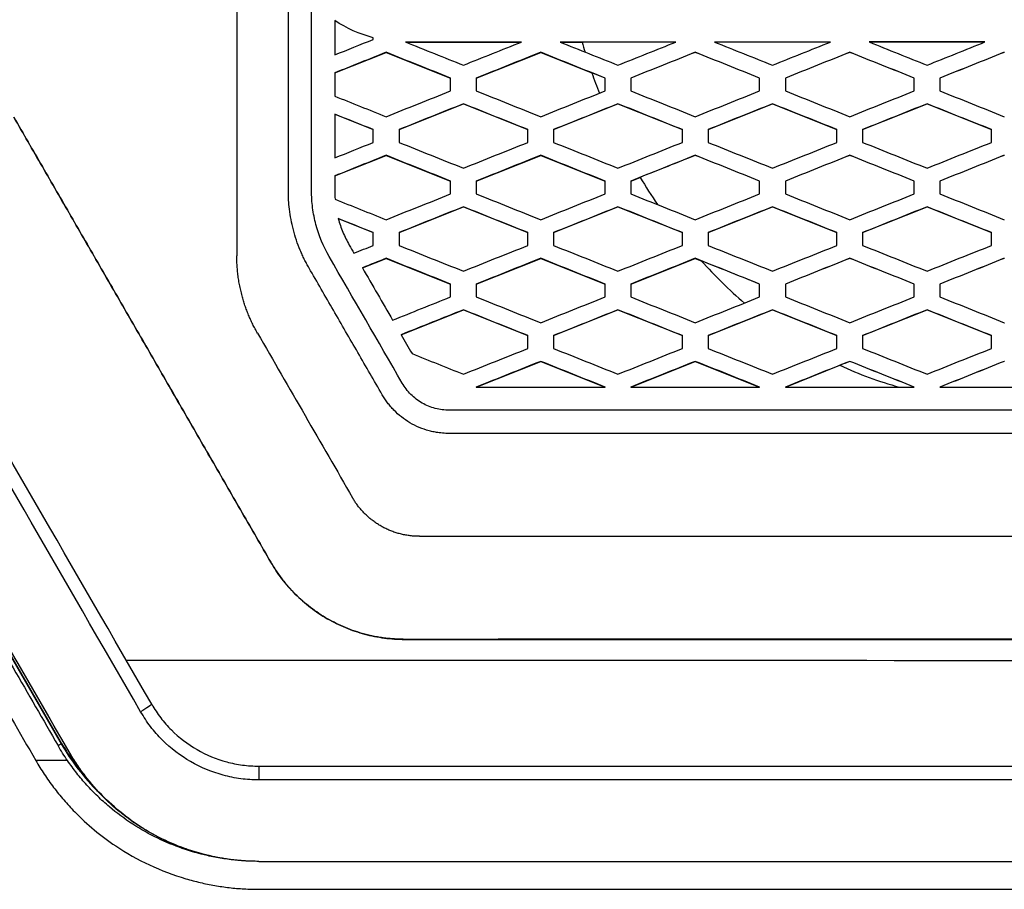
# Model space of a CAD drawing. Header units: millimetres. Extents: x -1111 to 1147, y -743 to 1146.
# Tile 127 of 203: x 217 to 255, y 126 to 159. Entities that reach past the tile are written whole.
import ezdxf

# ---------------------------------------------------------------- set-up
doc = ezdxf.new("R2010")
doc.units = ezdxf.units.MM

msp = doc.modelspace()

# ---------------------------------------------------------------- linework, layer by layer
at = {"color": 7, "linetype": 'Continuous', "lineweight": 25}
for p, q in [((230.271, 158.612), (230.271, 158.68)), ((231.553, 158.511), (231.553, 158.512)), ((231.553, 158.511), (236.02, 158.511)), ((237.521, 158.511), (238.375, 158.511)), ((228.773, 157.312), (230.771, 158.111)), ((230.771, 158.111), (230.771, 158.112)), ((230.771, 158.111), (233.271, 157.111)), ((234.271, 157.111), (236.771, 158.111)), ((236.771, 158.111), (236.771, 158.112)), ((236.771, 158.111), (238.755, 157.317)), ((242.771, 158.111), (242.771, 158.112)), ((248.771, 158.111), (248.771, 158.113)), ((231.271, 155.111), (233.771, 156.111)), ((233.771, 156.111), (233.771, 156.112)), ((233.771, 156.111), (236.271, 155.111)), ((237.271, 155.111), (239.771, 156.111)), ((239.771, 156.111), (239.771, 156.112)), ((239.771, 156.111), (242.271, 155.111)), ((243.271, 155.111), (245.771, 156.111)), ((245.771, 156.111), (245.771, 156.112)), ((245.771, 156.111), (248.271, 155.111)), ((249.271, 155.111), (251.771, 156.111)), ((251.771, 156.111), (251.771, 156.113)), ((251.771, 156.111), (254.271, 155.111)), ((228.773, 155.71), (230.271, 155.111)), ((228.773, 153.312), (230.771, 154.111)), ((230.771, 154.111), (230.771, 154.112)), ((230.771, 154.111), (233.271, 153.111)), ((234.271, 153.111), (236.771, 154.111)), ((236.771, 154.111), (236.771, 154.112)), ((236.771, 154.111), (239.271, 153.111)), ((242.771, 154.111), (242.771, 154.112)), ((248.771, 154.111), (248.771, 154.112)), ((240.271, 153.111), (240.635, 153.257)), ((231.271, 151.111), (233.771, 152.111)), ((233.771, 152.111), (233.771, 152.112)), ((233.771, 152.111), (236.271, 151.111)), ((237.271, 151.111), (239.771, 152.111)), ((239.771, 152.111), (239.771, 152.112)), ((239.771, 152.111), (242.271, 151.111)), ((243.271, 151.111), (245.771, 152.111)), ((245.771, 152.111), (245.771, 152.112)), ((245.771, 152.111), (248.271, 151.111)), ((249.271, 151.111), (251.771, 152.111)), ((251.771, 152.111), (251.771, 152.112)), ((251.771, 152.111), (254.271, 151.111)), ((228.914, 151.654), (230.271, 151.111)), ((229.85, 149.743), (230.771, 150.111)), ((230.771, 150.111), (230.771, 150.112)), ((230.771, 150.111), (233.271, 149.111)), ((234.271, 149.111), (236.771, 150.111)), ((236.771, 150.111), (236.771, 150.112)), ((236.771, 150.111), (239.271, 149.111)), ((240.271, 149.111), (242.771, 150.111)), ((242.771, 150.111), (242.771, 150.112)), ((242.771, 150.111), (243.007, 150.017)), ((248.771, 150.111), (248.771, 150.112)), ((231.351, 147.143), (233.771, 148.111)), ((233.771, 148.111), (233.771, 148.112)), ((233.771, 148.111), (236.271, 147.111)), ((237.271, 147.111), (239.771, 148.111)), ((239.771, 148.111), (239.771, 148.112)), ((239.771, 148.111), (242.271, 147.111)), ((243.271, 147.111), (245.771, 148.111)), ((245.771, 148.111), (245.771, 148.112)), ((245.771, 148.111), (248.271, 147.111)), ((249.271, 147.111), (251.771, 148.111)), ((251.771, 148.111), (251.771, 148.112)), ((251.771, 148.111), (254.271, 147.111)), ((254.771, 147.612), (254.772, 147.613)), ((209.102, 146.942), (218.154, 131.263)), ((209.119, 146.954), (218.172, 131.275)), ((218.464, 130.93), (209.412, 146.61)), ((234.271, 145.111), (236.771, 146.111)), ((236.771, 146.111), (236.771, 146.112)), ((236.771, 146.111), (239.271, 145.111)), ((240.271, 145.111), (242.771, 146.111)), ((242.771, 146.111), (242.771, 146.112)), ((242.771, 146.111), (245.271, 145.111)), ((248.771, 146.111), (248.771, 146.112)), ((254.772, 146.112), (254.771, 146.112)), ((254.771, 146.111), (254.771, 146.112)), ((254.772, 146.111), (254.771, 146.111)), ((246.271, 145.111), (248.388, 145.958)), ((226.289, 138.315), (226.289, 138.317)), ((231.485, 135.315), (231.485, 135.317)), ((218.032, 131.192), (218.154, 131.263)), ((218.172, 131.277), (218.172, 131.275)), ((218.464, 130.93), (218.464, 130.946)), ((218.399, 130.611), (217.167, 130.611)), ((225.826, 130.395), (283.721, 130.395)), ((219.28, 129.757), (219.28, 129.756)), ((219.28, 129.756), (219.28, 129.755)), ((283.727, 129.859), (225.823, 129.859)), ((225.826, 126.695), (283.721, 126.695)), ((225.827, 125.611), (283.722, 125.61))]:
    msp.add_line(p, q, dxfattribs=at)
for centre, radius, start, end in [((225.826, 135.692), 8.858, 210, 225.4243), ((225.826, 135.694), 8.838, 209.9996, 222.2152)]:
    msp.add_arc(centre, radius, start, end, dxfattribs=at)
for centre, major_axis, start_param, end_param in [((186.993, 191.951), (-490.459, 849.5), 4.642429, 4.660922), ((186.56, 191.701), (-490.459, 850), 4.642423, 4.660926), ((182.865, 191.701), (-490.748, 850), 4.640584, 4.659068)]:
    msp.add_ellipse(centre, major_axis=major_axis, ratio=0.000462, start_param=start_param, end_param=end_param, dxfattribs=at)
for points in [[(224.973, 168.449), (224.973, 162.366), (224.973, 156.285), (224.973, 150.205)], [(227.873, 152.743), (227.873, 155.702), (227.873, 158.661), (227.873, 161.621)], [(230.271, 158.68), (229.738, 158.816), (229.233, 159.045), (228.773, 159.346)], [(228.773, 159.346), (228.773, 158.901), (228.773, 158.457), (228.773, 158.013)], [(228.773, 158.013), (229.272, 158.212), (229.771, 158.412), (230.271, 158.612)], [(231.553, 158.512), (231.541, 158.512), (231.53, 158.512), (231.518, 158.513)], [(231.518, 158.513), (232.269, 158.213), (233.02, 157.912), (233.771, 157.612)], [(231.553, 158.511), (231.541, 158.511), (231.53, 158.512), (231.518, 158.512)], [(236.02, 158.512), (234.531, 158.512), (233.042, 158.512), (231.553, 158.512)], [(233.771, 157.612), (234.52, 157.912), (235.27, 158.212), (236.02, 158.512)], [(242.02, 158.512), (240.52, 158.512), (239.02, 158.512), (237.521, 158.512)], [(237.521, 158.512), (238.271, 158.212), (239.021, 157.912), (239.771, 157.612)], [(242.02, 158.511), (240.805, 158.511), (239.59, 158.511), (238.375, 158.511)], [(238.375, 158.511), (238.413, 158.381), (238.451, 158.252), (238.491, 158.123)], [(239.771, 157.612), (240.52, 157.912), (241.27, 158.212), (242.02, 158.512)], [(248.02, 158.512), (246.52, 158.512), (245.02, 158.512), (243.521, 158.512)], [(243.521, 158.512), (244.271, 158.212), (245.021, 157.912), (245.771, 157.613)], [(248.02, 158.511), (246.52, 158.511), (245.02, 158.511), (243.521, 158.511)], [(245.771, 157.613), (246.52, 157.912), (247.27, 158.212), (248.02, 158.512)], [(254.02, 158.513), (252.52, 158.513), (251.021, 158.513), (249.521, 158.513)], [(249.521, 158.513), (250.271, 158.213), (251.021, 157.913), (251.771, 157.613)], [(254.02, 158.511), (252.52, 158.511), (251.021, 158.511), (249.521, 158.511)], [(251.771, 157.613), (252.521, 157.913), (253.27, 158.213), (254.02, 158.513)], [(230.771, 158.112), (230.105, 157.845), (229.439, 157.579), (228.773, 157.313)], [(233.271, 157.112), (232.437, 157.445), (231.604, 157.779), (230.771, 158.112)], [(236.771, 158.112), (235.937, 157.779), (235.104, 157.445), (234.271, 157.112)], [(239.271, 157.112), (238.437, 157.446), (237.604, 157.779), (236.771, 158.112)], [(242.771, 158.112), (241.937, 157.779), (241.104, 157.446), (240.271, 157.112)], [(242.771, 158.111), (241.937, 157.778), (241.104, 157.445), (240.271, 157.111)], [(245.271, 157.112), (244.437, 157.446), (243.604, 157.779), (242.771, 158.112)], [(245.271, 157.111), (244.437, 157.445), (243.604, 157.778), (242.771, 158.111)], [(248.771, 158.113), (247.937, 157.779), (247.104, 157.446), (246.271, 157.112)], [(248.771, 158.111), (247.937, 157.778), (247.104, 157.445), (246.271, 157.111)], [(251.271, 157.113), (250.437, 157.446), (249.604, 157.779), (248.771, 158.113)], [(251.271, 157.111), (250.437, 157.445), (249.604, 157.778), (248.771, 158.111)], [(254.771, 158.113), (253.937, 157.779), (253.104, 157.446), (252.271, 157.113)], [(254.771, 158.111), (253.937, 157.778), (253.104, 157.445), (252.271, 157.111)], [(228.773, 157.313), (228.773, 157.012), (228.773, 156.711), (228.773, 156.411)], [(239.271, 157.111), (239.099, 157.18), (238.927, 157.249), (238.755, 157.317)], [(238.755, 157.317), (238.848, 157.051), (238.945, 156.785), (239.048, 156.522)], [(233.271, 156.612), (233.271, 156.779), (233.271, 156.945), (233.271, 157.112)], [(234.271, 157.112), (234.271, 156.945), (234.271, 156.779), (234.271, 156.612)], [(239.271, 156.612), (239.271, 156.779), (239.271, 156.946), (239.271, 157.112)], [(240.271, 157.112), (240.271, 156.946), (240.271, 156.779), (240.271, 156.612)], [(245.271, 156.612), (245.271, 156.779), (245.271, 156.946), (245.271, 157.112)], [(246.271, 157.112), (246.271, 156.946), (246.271, 156.779), (246.271, 156.612)], [(251.271, 156.613), (251.271, 156.779), (251.271, 156.946), (251.271, 157.113)], [(252.271, 157.113), (252.271, 156.946), (252.271, 156.779), (252.271, 156.613)], [(228.773, 156.411), (229.439, 156.144), (230.105, 155.878), (230.771, 155.612)], [(230.771, 155.612), (231.604, 155.945), (232.437, 156.278), (233.271, 156.612)], [(234.271, 156.612), (235.104, 156.279), (235.937, 155.945), (236.771, 155.612)], [(236.771, 155.612), (237.604, 155.945), (238.437, 156.279), (239.271, 156.612)], [(240.271, 156.612), (241.104, 156.279), (241.937, 155.946), (242.771, 155.612)], [(242.771, 155.612), (243.604, 155.946), (244.437, 156.279), (245.271, 156.612)], [(246.271, 156.612), (247.104, 156.279), (247.937, 155.946), (248.771, 155.612)], [(248.771, 155.612), (249.604, 155.946), (250.437, 156.279), (251.271, 156.613)], [(252.271, 156.613), (253.104, 156.279), (253.937, 155.946), (254.771, 155.612)], [(233.771, 156.112), (232.937, 155.779), (232.104, 155.445), (231.271, 155.112)], [(236.271, 155.112), (235.437, 155.445), (234.604, 155.779), (233.771, 156.112)], [(239.771, 156.112), (238.937, 155.779), (238.104, 155.445), (237.271, 155.112)], [(242.271, 155.112), (241.437, 155.446), (240.604, 155.779), (239.771, 156.112)], [(245.771, 156.112), (244.937, 155.779), (244.104, 155.446), (243.271, 155.112)], [(248.271, 155.113), (247.437, 155.446), (246.604, 155.779), (245.771, 156.112)], [(251.771, 156.113), (250.937, 155.779), (250.104, 155.446), (249.271, 155.113)], [(254.271, 155.113), (253.437, 155.446), (252.604, 155.779), (251.771, 156.113)], [(228.773, 155.711), (228.773, 155.145), (228.773, 154.579), (228.773, 154.013)], [(230.271, 155.112), (229.771, 155.311), (229.272, 155.511), (228.773, 155.711)], [(230.271, 154.612), (230.271, 154.778), (230.271, 154.945), (230.271, 155.112)], [(231.271, 155.112), (231.271, 154.945), (231.271, 154.778), (231.271, 154.612)], [(236.271, 154.612), (236.271, 154.779), (236.271, 154.945), (236.271, 155.112)], [(237.271, 155.112), (237.271, 154.945), (237.271, 154.779), (237.271, 154.612)], [(242.271, 154.612), (242.271, 154.779), (242.271, 154.946), (242.271, 155.112)], [(243.271, 155.112), (243.271, 154.946), (243.271, 154.779), (243.271, 154.612)], [(248.271, 154.613), (248.271, 154.779), (248.271, 154.946), (248.271, 155.113)], [(249.271, 155.113), (249.271, 154.946), (249.271, 154.779), (249.271, 154.613)], [(254.271, 154.613), (254.271, 154.779), (254.271, 154.946), (254.271, 155.113)], [(228.773, 154.013), (229.272, 154.212), (229.771, 154.412), (230.271, 154.612)], [(231.271, 154.612), (232.104, 154.279), (232.937, 153.945), (233.771, 153.612)], [(233.771, 153.612), (234.604, 153.945), (235.437, 154.279), (236.271, 154.612)], [(237.271, 154.612), (238.104, 154.279), (238.937, 153.946), (239.771, 153.612)], [(239.771, 153.612), (240.604, 153.946), (241.437, 154.279), (242.271, 154.612)], [(243.271, 154.612), (244.104, 154.279), (244.937, 153.946), (245.771, 153.612)], [(245.771, 153.612), (246.604, 153.946), (247.437, 154.279), (248.271, 154.613)], [(249.271, 154.613), (250.104, 154.279), (250.937, 153.946), (251.771, 153.613)], [(251.771, 153.613), (252.604, 153.946), (253.437, 154.279), (254.271, 154.613)], [(230.771, 154.112), (230.105, 153.845), (229.439, 153.579), (228.773, 153.312)], [(233.271, 153.112), (232.437, 153.445), (231.604, 153.778), (230.771, 154.112)], [(236.771, 154.112), (235.937, 153.779), (235.104, 153.445), (234.271, 153.112)], [(239.271, 153.112), (238.437, 153.445), (237.604, 153.779), (236.771, 154.112)], [(242.771, 154.112), (241.937, 153.779), (241.104, 153.446), (240.271, 153.112)], [(242.771, 154.111), (242.059, 153.826), (241.347, 153.542), (240.635, 153.257)], [(245.271, 153.112), (244.437, 153.446), (243.604, 153.779), (242.771, 154.112)], [(245.271, 153.111), (244.437, 153.445), (243.604, 153.778), (242.771, 154.111)], [(248.771, 154.112), (247.937, 153.779), (247.104, 153.446), (246.271, 153.112)], [(248.771, 154.111), (247.937, 153.778), (247.104, 153.445), (246.271, 153.111)], [(251.271, 153.112), (250.437, 153.446), (249.604, 153.779), (248.771, 154.112)], [(251.271, 153.111), (250.437, 153.445), (249.604, 153.778), (248.771, 154.111)], [(254.771, 154.112), (253.937, 153.779), (253.104, 153.446), (252.271, 153.112)], [(254.771, 154.111), (253.937, 153.778), (253.104, 153.445), (252.271, 153.111)], [(228.773, 153.312), (228.773, 153.125), (228.773, 152.938), (228.773, 152.75)], [(233.271, 152.612), (233.271, 152.778), (233.271, 152.945), (233.271, 153.112)], [(234.271, 153.112), (234.271, 152.945), (234.271, 152.779), (234.271, 152.612)], [(239.271, 152.612), (239.271, 152.779), (239.271, 152.945), (239.271, 153.112)], [(240.271, 153.112), (240.271, 152.946), (240.271, 152.779), (240.271, 152.612)], [(240.635, 153.257), (240.848, 152.897), (241.072, 152.544), (241.306, 152.197)], [(245.271, 152.612), (245.271, 152.779), (245.271, 152.946), (245.271, 153.112)], [(246.271, 153.112), (246.271, 152.946), (246.271, 152.779), (246.271, 152.612)], [(251.271, 152.612), (251.271, 152.779), (251.271, 152.946), (251.271, 153.112)], [(252.271, 153.112), (252.271, 152.946), (252.271, 152.779), (252.271, 152.612)], [(228.773, 152.75), (228.775, 152.635), (228.777, 152.52), (228.786, 152.405)], [(230.771, 151.612), (231.604, 151.945), (232.437, 152.278), (233.271, 152.612)], [(234.271, 152.612), (235.104, 152.279), (235.937, 151.945), (236.771, 151.612)], [(236.771, 151.612), (237.604, 151.945), (238.437, 152.279), (239.271, 152.612)], [(240.271, 152.612), (241.104, 152.279), (241.937, 151.946), (242.771, 151.612)], [(242.771, 151.612), (243.604, 151.946), (244.437, 152.279), (245.271, 152.612)], [(246.271, 152.612), (247.104, 152.279), (247.937, 151.946), (248.771, 151.612)], [(248.771, 151.612), (249.604, 151.946), (250.437, 152.279), (251.271, 152.612)], [(252.271, 152.612), (253.104, 152.279), (253.937, 151.946), (254.771, 151.612)], [(228.786, 152.405), (229.447, 152.141), (230.109, 151.876), (230.771, 151.612)], [(233.771, 152.112), (232.937, 151.778), (232.104, 151.445), (231.271, 151.112)], [(236.271, 151.112), (235.437, 151.445), (234.604, 151.779), (233.771, 152.112)], [(239.771, 152.112), (238.937, 151.779), (238.104, 151.445), (237.271, 151.112)], [(242.271, 151.112), (241.437, 151.446), (240.604, 151.779), (239.771, 152.112)], [(245.771, 152.112), (244.937, 151.779), (244.104, 151.446), (243.271, 151.112)], [(248.271, 151.112), (247.437, 151.446), (246.604, 151.779), (245.771, 152.112)], [(251.771, 152.112), (250.937, 151.779), (250.104, 151.446), (249.271, 151.112)], [(254.271, 151.112), (253.437, 151.446), (252.604, 151.779), (251.771, 152.112)], [(230.271, 151.112), (229.818, 151.292), (229.366, 151.473), (228.914, 151.654)], [(230.271, 150.612), (230.271, 150.778), (230.271, 150.945), (230.271, 151.112)], [(231.271, 151.112), (231.271, 150.945), (231.271, 150.778), (231.271, 150.612)], [(236.271, 150.612), (236.271, 150.779), (236.271, 150.945), (236.271, 151.112)], [(237.271, 151.112), (237.271, 150.945), (237.271, 150.779), (237.271, 150.612)], [(242.271, 150.612), (242.271, 150.779), (242.271, 150.946), (242.271, 151.112)], [(243.271, 151.112), (243.271, 150.946), (243.271, 150.779), (243.271, 150.612)], [(248.271, 150.612), (248.271, 150.779), (248.271, 150.946), (248.271, 151.112)], [(249.271, 151.112), (249.271, 150.946), (249.271, 150.779), (249.271, 150.612)], [(254.271, 150.612), (254.271, 150.779), (254.271, 150.946), (254.271, 151.112)], [(229.34, 150.627), (229.401, 150.522), (229.461, 150.417), (229.522, 150.312)], [(229.522, 150.312), (229.771, 150.412), (230.021, 150.512), (230.271, 150.612)], [(231.271, 150.612), (232.104, 150.278), (232.937, 149.945), (233.771, 149.612)], [(233.771, 149.612), (234.604, 149.945), (235.437, 150.279), (236.271, 150.612)], [(237.271, 150.612), (238.104, 150.279), (238.937, 149.945), (239.771, 149.612)], [(239.771, 149.612), (240.604, 149.945), (241.437, 150.279), (242.271, 150.612)], [(243.271, 150.612), (244.104, 150.279), (244.937, 149.946), (245.771, 149.612)], [(245.771, 149.612), (246.604, 149.946), (247.437, 150.279), (248.271, 150.612)], [(249.271, 150.612), (250.104, 150.279), (250.937, 149.946), (251.771, 149.612)], [(251.771, 149.612), (252.604, 149.946), (253.437, 150.279), (254.271, 150.612)], [(231.395, 145.269), (230.449, 146.907), (229.504, 148.545), (228.558, 150.182)], [(230.771, 150.112), (230.464, 149.989), (230.157, 149.866), (229.85, 149.743)], [(233.271, 149.112), (232.437, 149.445), (231.604, 149.778), (230.771, 150.112)], [(236.771, 150.112), (235.937, 149.778), (235.104, 149.445), (234.271, 149.112)], [(239.271, 149.112), (238.437, 149.445), (237.604, 149.779), (236.771, 150.112)], [(242.771, 150.112), (241.937, 149.779), (241.104, 149.445), (240.271, 149.112)], [(245.271, 149.112), (244.437, 149.446), (243.604, 149.779), (242.771, 150.112)], [(245.271, 149.111), (244.516, 149.413), (243.762, 149.715), (243.007, 150.017)], [(243.007, 150.017), (243.531, 149.434), (244.089, 148.886), (244.681, 148.375)], [(248.771, 150.112), (247.937, 149.779), (247.104, 149.446), (246.271, 149.112)], [(248.771, 150.111), (247.937, 149.778), (247.104, 149.445), (246.271, 149.111)], [(251.271, 149.112), (250.437, 149.446), (249.604, 149.779), (248.771, 150.112)], [(251.271, 149.111), (250.437, 149.445), (249.604, 149.778), (248.771, 150.111)], [(254.771, 150.112), (253.937, 149.779), (253.104, 149.446), (252.271, 149.112)], [(254.771, 150.111), (253.937, 149.778), (253.104, 149.445), (252.271, 149.111)], [(229.85, 149.743), (230.241, 149.066), (230.632, 148.389), (231.023, 147.712)], [(233.271, 148.612), (233.271, 148.778), (233.271, 148.945), (233.271, 149.112)], [(234.271, 149.112), (234.271, 148.945), (234.271, 148.778), (234.271, 148.612)], [(239.271, 148.612), (239.271, 148.779), (239.271, 148.945), (239.271, 149.112)], [(240.271, 149.112), (240.271, 148.945), (240.271, 148.779), (240.271, 148.612)], [(245.271, 148.612), (245.271, 148.779), (245.271, 148.946), (245.271, 149.112)], [(246.271, 149.112), (246.271, 148.946), (246.271, 148.779), (246.271, 148.612)], [(251.271, 148.612), (251.271, 148.779), (251.271, 148.946), (251.271, 149.112)], [(252.271, 149.112), (252.271, 148.946), (252.271, 148.779), (252.271, 148.612)], [(231.023, 147.712), (231.772, 148.012), (232.521, 148.312), (233.271, 148.612)], [(234.271, 148.612), (235.104, 148.278), (235.937, 147.945), (236.771, 147.612)], [(236.771, 147.612), (237.604, 147.945), (238.437, 148.279), (239.271, 148.612)], [(240.271, 148.612), (241.104, 148.279), (241.937, 147.945), (242.771, 147.612)], [(242.771, 147.612), (243.604, 147.945), (244.437, 148.279), (245.271, 148.612)], [(246.271, 148.612), (247.104, 148.279), (247.937, 147.946), (248.771, 147.612)], [(248.771, 147.612), (249.604, 147.946), (250.437, 148.279), (251.271, 148.612)], [(252.271, 148.612), (253.104, 148.279), (253.937, 147.946), (254.771, 147.612)], [(233.771, 148.112), (232.964, 147.789), (232.157, 147.466), (231.351, 147.144)], [(236.271, 147.112), (235.437, 147.445), (234.604, 147.779), (233.771, 148.112)], [(239.771, 148.112), (238.937, 147.779), (238.104, 147.445), (237.271, 147.112)], [(242.271, 147.112), (241.437, 147.445), (240.604, 147.779), (239.771, 148.112)], [(245.771, 148.112), (244.937, 147.779), (244.104, 147.446), (243.271, 147.112)], [(248.271, 147.112), (247.437, 147.446), (246.604, 147.779), (245.771, 148.112)], [(251.771, 148.112), (250.937, 147.779), (250.104, 147.446), (249.271, 147.112)], [(254.271, 147.112), (253.437, 147.446), (252.604, 147.779), (251.771, 148.112)], [(225.777, 147.205), (227.006, 145.076), (228.235, 142.947), (229.465, 140.818)], [(231.351, 147.144), (231.492, 146.899), (231.634, 146.654), (231.775, 146.41)], [(236.271, 146.612), (236.271, 146.779), (236.271, 146.945), (236.271, 147.112)], [(237.271, 147.112), (237.271, 146.945), (237.271, 146.779), (237.271, 146.612)], [(242.271, 146.612), (242.271, 146.779), (242.271, 146.945), (242.271, 147.112)], [(243.271, 147.112), (243.271, 146.946), (243.271, 146.779), (243.271, 146.612)], [(248.271, 146.612), (248.271, 146.779), (248.271, 146.946), (248.271, 147.112)], [(249.271, 147.112), (249.271, 146.946), (249.271, 146.779), (249.271, 146.612)], [(254.271, 146.612), (254.271, 146.779), (254.271, 146.946), (254.271, 147.112)], [(233.771, 145.612), (234.604, 145.945), (235.437, 146.278), (236.271, 146.612)], [(237.271, 146.612), (238.104, 146.279), (238.937, 145.945), (239.771, 145.612)], [(239.771, 145.612), (240.604, 145.945), (241.437, 146.279), (242.271, 146.612)], [(243.271, 146.612), (244.104, 146.279), (244.937, 145.946), (245.771, 145.612)], [(245.771, 145.612), (246.604, 145.946), (247.437, 146.279), (248.271, 146.612)], [(249.271, 146.612), (250.104, 146.279), (250.937, 145.946), (251.771, 145.612)], [(251.771, 145.612), (252.604, 145.946), (253.437, 146.279), (254.271, 146.612)], [(231.775, 146.41), (232.44, 146.144), (233.105, 145.878), (233.771, 145.612)], [(236.771, 146.112), (235.937, 145.778), (235.104, 145.445), (234.271, 145.112)], [(239.271, 145.112), (238.437, 145.445), (237.604, 145.779), (236.771, 146.112)], [(242.771, 146.112), (241.937, 145.779), (241.104, 145.445), (240.271, 145.112)], [(245.271, 145.112), (244.437, 145.445), (243.604, 145.779), (242.771, 146.112)], [(248.771, 146.112), (247.937, 145.779), (247.104, 145.445), (246.271, 145.112)], [(248.771, 146.111), (248.643, 146.06), (248.516, 146.009), (248.388, 145.958)], [(251.271, 145.112), (250.437, 145.446), (249.604, 145.779), (248.771, 146.112)], [(251.271, 145.111), (250.437, 145.444), (249.604, 145.778), (248.771, 146.111)], [(254.771, 146.112), (253.937, 145.779), (253.104, 145.446), (252.271, 145.112)], [(254.771, 146.111), (253.937, 145.778), (253.104, 145.444), (252.271, 145.111)], [(248.388, 145.958), (249.133, 145.61), (249.903, 145.326), (250.699, 145.111)], [(234.271, 145.112), (235.937, 145.112), (237.603, 145.112), (239.271, 145.112)], [(240.271, 145.112), (241.937, 145.112), (243.604, 145.112), (245.271, 145.112)], [(246.271, 145.112), (247.937, 145.112), (249.604, 145.112), (251.271, 145.112)], [(252.271, 145.112), (253.938, 145.112), (255.605, 145.112), (257.272, 145.112)], [(278.061, 135.317), (262.559, 135.318), (246.988, 135.318), (231.485, 135.317)], [(231.485, 135.315), (246.987, 135.317), (262.559, 135.317), (278.061, 135.315)], [(221.669, 132.795), (221.669, 132.795), (221.669, 132.795), (221.669, 132.795)], [(219.609, 129.382), (219.495, 129.503), (219.386, 129.628), (219.28, 129.755)]]:
    msp.add_open_spline(points, degree=3, dxfattribs=at)
for points, knots in [([(226.973, 152.735), (226.973, 153.416), (226.973, 154.777), (226.973, 156.819), (226.973, 158.86), (226.973, 160.9), (226.973, 162.94), (226.973, 164.3), (226.973, 164.979)], [0, 0, 0, 0, 0.1668, 0.333547, 0.500241, 0.666881, 0.833467, 1, 1, 1, 1]), ([(226.289, 138.317), (225.92, 138.956), (225.182, 140.235), (224.074, 142.153), (222.966, 144.072), (221.858, 145.992), (220.75, 147.911), (219.641, 149.832), (218.532, 151.753), (217.422, 153.675), (216.683, 154.956), (216.313, 155.596)], [0, 0, 0, 0, 0.110958, 0.221953, 0.332983, 0.444052, 0.55516, 0.666307, 0.777496, 0.888726, 1, 1, 1, 1]), ([(216.313, 155.594), (216.683, 154.953), (217.423, 153.672), (218.532, 151.75), (219.642, 149.829), (220.751, 147.908), (221.859, 145.988), (222.967, 144.069), (224.075, 142.15), (225.182, 140.232), (225.92, 138.954), (226.289, 138.315)], [0, 0, 0, 0, 0.111306, 0.22256, 0.333764, 0.444919, 0.556027, 0.667088, 0.778103, 0.889073, 1, 1, 1, 1]), ([(227.777, 149.735), (227.745, 149.792), (227.682, 149.904), (227.593, 150.076), (227.511, 150.25), (227.404, 150.495), (227.283, 150.816), (227.163, 151.216), (227.073, 151.618), (227.014, 152.004), (226.979, 152.375), (226.975, 152.615), (226.973, 152.735)], [0, 0, 0, 0, 0.061748, 0.12326, 0.1846, 0.245834, 0.378113, 0.512224, 0.644175, 0.770833, 0.885193, 1, 1, 1, 1]), ([(228.558, 150.182), (228.338, 150.572), (228.161, 150.987), (227.988, 151.636), (227.946, 151.855), (227.901, 152.186), (227.89, 152.297), (227.877, 152.52), (227.875, 152.631), (227.873, 152.743)], [0, 0, 0, 0, 0.5, 0.5, 0.75, 0.75, 0.875, 0.875, 1, 1, 1, 1]), ([(228.914, 151.654), (228.962, 151.474), (229.021, 151.298), (229.129, 151.041), (229.167, 150.956), (229.249, 150.79), (229.294, 150.708), (229.34, 150.627)], [0, 0, 0, 0, 0.5, 0.5, 0.75, 0.75, 1, 1, 1, 1]), ([(225.176, 148.657), (225.158, 148.73), (225.121, 148.874), (225.075, 149.093), (225.038, 149.313), (225.009, 149.535), (224.988, 149.757), (224.975, 149.981), (224.974, 150.13), (224.973, 150.205)], [0, 0, 0, 0, 0.143271, 0.28607, 0.428598, 0.571053, 0.713639, 0.856554, 1, 1, 1, 1]), ([(230.619, 144.812), (230.304, 145.359), (229.672, 146.453), (228.725, 148.094), (228.093, 149.188), (227.777, 149.735)], [0, 0, 0, 0, 0.333132, 0.666465, 1, 1, 1, 1]), ([(225.429, 147.911), (225.404, 147.972), (225.355, 148.094), (225.289, 148.279), (225.229, 148.467), (225.194, 148.594), (225.176, 148.657)], [0, 0, 0, 0, 0.248899, 0.498879, 0.749424, 1, 1, 1, 1]), ([(225.777, 147.205), (225.745, 147.262), (225.68, 147.376), (225.59, 147.552), (225.506, 147.73), (225.454, 147.851), (225.429, 147.911)], [0, 0, 0, 0, 0.250381, 0.500326, 0.750109, 1, 1, 1, 1]), ([(208.115, 146.29), (208.691, 145.291), (209.858, 143.27), (211.628, 140.204), (213.439, 137.068), (215.29, 133.862), (216.537, 131.702), (217.167, 130.611)], [0, 0, 0, 0, 0.191044, 0.386566, 0.586566, 0.791044, 1, 1, 1, 1]), ([(209.306, 146.29), (209.887, 145.283), (211.051, 143.269), (212.797, 140.249), (214.542, 137.23), (216.287, 134.21), (217.451, 132.198), (218.032, 131.192)], [0, 0, 0, 0, 0.199996, 0.399993, 0.599991, 0.799993, 1, 1, 1, 1]), ([(233.223, 144.213), (233.037, 144.215), (232.855, 144.235), (232.502, 144.33), (232.327, 144.402), (232.009, 144.585), (231.86, 144.698), (231.665, 144.896), (231.605, 144.965), (231.492, 145.111), (231.443, 145.19), (231.395, 145.269)], [0, 0, 0, 0, 0.25, 0.25, 0.5, 0.5, 0.75, 0.75, 0.875, 0.875, 1, 1, 1, 1]), ([(233.217, 143.313), (233.174, 143.313), (233.088, 143.314), (232.958, 143.323), (232.806, 143.339), (232.632, 143.368), (232.372, 143.429), (232.053, 143.538), (231.692, 143.718), (231.361, 143.945), (231.116, 144.164), (230.941, 144.355), (230.823, 144.502), (230.714, 144.654), (230.651, 144.76), (230.619, 144.812)], [0, 0, 0, 0, 0.041262, 0.082604, 0.124103, 0.187729, 0.251047, 0.379577, 0.508322, 0.63586, 0.761004, 0.821708, 0.882638, 0.941389, 1, 1, 1, 1]), ([(276.32, 144.212), (269.146, 144.213), (261.965, 144.213), (247.587, 144.213), (240.399, 144.213), (233.223, 144.213)], [0, 0, 0, 0, 0.5, 0.5, 1, 1, 1, 1]), ([(276.329, 143.312), (275.745, 143.312), (274.564, 143.313), (272.771, 143.313), (270.936, 143.313), (269.059, 143.313), (267.141, 143.313), (265.182, 143.313), (263.18, 143.313), (261.138, 143.313), (259.053, 143.313), (256.928, 143.313), (254.902, 143.313), (252.903, 143.313), (250.858, 143.313), (248.553, 143.313), (245.988, 143.313), (243.162, 143.313), (240.077, 143.313), (236.733, 143.313), (234.418, 143.313), (233.217, 143.313)], [0, 0, 0, 0, 0.040676, 0.082308, 0.124896, 0.168439, 0.212938, 0.258393, 0.304804, 0.352169, 0.400491, 0.449768, 0.5, 0.54136, 0.58876, 0.642201, 0.701681, 0.767202, 0.838762, 0.916362, 1, 1, 1, 1]), ([(232.063, 139.318), (232.003, 139.319), (231.884, 139.321), (231.707, 139.337), (231.533, 139.363), (231.364, 139.398), (231.197, 139.443), (231.034, 139.498), (230.876, 139.561), (230.722, 139.632), (230.575, 139.711), (230.434, 139.796), (230.299, 139.889), (230.17, 139.988), (230.047, 140.093), (229.932, 140.204), (229.824, 140.319), (229.723, 140.437), (229.63, 140.56), (229.543, 140.686), (229.491, 140.774), (229.465, 140.818)], [0, 0, 0, 0, 0.057388, 0.113846, 0.169583, 0.224797, 0.279688, 0.334382, 0.388721, 0.442529, 0.495639, 0.548073, 0.600102, 0.651888, 0.703399, 0.754248, 0.804316, 0.853792, 0.902813, 0.951508, 1, 1, 1, 1]), ([(232.063, 139.318), (239.625, 139.318), (247.196, 139.318), (262.352, 139.318), (269.922, 139.318), (277.483, 139.318)], [0, 0, 0, 0, 0.5, 0.5, 1, 1, 1, 1]), ([(231.485, 135.317), (231.411, 135.318), (231.261, 135.32), (231.038, 135.333), (230.816, 135.353), (230.594, 135.382), (230.374, 135.419), (230.155, 135.465), (229.756, 135.564), (229.187, 135.756), (228.48, 136.104), (227.824, 136.541), (227.33, 136.975), (226.971, 137.358), (226.722, 137.662), (226.492, 137.98), (226.357, 138.205), (226.289, 138.317)], [0, 0, 0, 0, 0.035761, 0.071393, 0.106947, 0.142473, 0.178019, 0.213636, 0.249373, 0.374558, 0.499694, 0.62488, 0.75003, 0.812664, 0.875022, 0.937376, 1, 1, 1, 1]), ([(226.289, 138.315), (226.327, 138.25), (226.403, 138.122), (226.527, 137.934), (226.656, 137.752), (226.792, 137.575), (226.934, 137.402), (227.084, 137.235), (227.369, 136.939), (227.821, 136.542), (228.477, 136.104), (229.184, 135.755), (229.806, 135.545), (230.316, 135.426), (230.703, 135.362), (231.093, 135.322), (231.354, 135.318), (231.485, 135.315)], [0, 0, 0, 0, 0.035754, 0.071382, 0.106936, 0.142465, 0.178019, 0.21365, 0.249408, 0.374551, 0.499724, 0.62486, 0.750045, 0.812648, 0.874997, 0.937358, 1, 1, 1, 1]), ([(220.673, 134.513), (232, 134.509), (243.382, 134.505), (266.146, 134.494), (277.527, 134.488), (288.854, 134.481)], [0, 0, 0, 0, 0.5, 0.5, 1, 1, 1, 1]), ([(221.669, 132.795), (221.673, 132.788), (221.628, 132.752), (221.469, 132.645), (221.353, 132.573), (221.239, 132.505)], [0, 0, 0, 0, 0.5, 0.5, 1, 1, 1, 1]), ([(221.669, 132.795), (221.779, 132.616), (221.89, 132.438), (222.145, 132.106), (222.285, 131.948), (222.73, 131.502), (223.062, 131.248), (223.793, 130.826), (224.177, 130.668), (224.78, 130.506), (224.986, 130.464), (225.3, 130.423), (225.405, 130.412), (225.615, 130.398), (225.72, 130.396), (225.826, 130.395)], [0, 0, 0, 0, 0.125, 0.125, 0.25, 0.25, 0.5, 0.5, 0.75, 0.75, 0.875, 0.875, 0.9375, 0.9375, 1, 1, 1, 1]), ([(225.823, 129.859), (225.706, 129.86), (225.59, 129.862), (225.359, 129.878), (225.243, 129.889), (224.897, 129.935), (224.67, 129.981), (224.005, 130.16), (223.582, 130.335), (222.777, 130.799), (222.411, 131.08), (221.919, 131.571), (221.765, 131.745), (221.483, 132.111), (221.36, 132.307), (221.239, 132.505)], [0, 0, 0, 0, 0.0625, 0.0625, 0.125, 0.125, 0.25, 0.25, 0.5, 0.5, 0.75, 0.75, 0.875, 0.875, 1, 1, 1, 1]), ([(218.399, 130.611), (218.335, 130.706), (218.207, 130.896), (218.09, 131.093), (218.032, 131.192)], [0, 0, 0, 0, 0.499991, 1, 1, 1, 1]), ([(225.826, 126.695), (225.639, 126.699), (225.452, 126.702), (225.081, 126.725), (224.897, 126.744), (224.347, 126.817), (223.985, 126.889), (223.269, 127.081), (222.912, 127.201), (222.224, 127.487), (221.893, 127.651), (221.254, 128.02), (220.946, 128.225), (220.356, 128.678), (220.074, 128.927), (219.55, 129.45), (219.307, 129.728), (218.97, 130.167), (218.862, 130.317), (218.656, 130.625), (218.559, 130.785), (218.464, 130.946)], [0, 0, 0, 0, 0.0625, 0.0625, 0.125, 0.125, 0.25, 0.25, 0.375, 0.375, 0.5, 0.5, 0.625, 0.625, 0.75, 0.75, 0.875, 0.875, 0.9375, 0.9375, 1, 1, 1, 1]), ([(219.28, 129.757), (219.23, 129.819), (219.129, 129.942), (218.985, 130.132), (218.823, 130.358), (218.68, 130.573), (218.555, 130.776), (218.495, 130.879), (218.464, 130.93)], [0, 0, 0, 0, 0.1665323, 0.3331701, 0.5000467, 0.7500337, 0.8750119, 1, 1, 1, 1]), ([(217.167, 130.611), (217.22, 130.521), (217.326, 130.341), (217.495, 130.078), (217.672, 129.82), (217.857, 129.568), (218.05, 129.321), (218.252, 129.08), (218.461, 128.845), (218.843, 128.443), (219.429, 127.902), (220.385, 127.188), (221.566, 126.52), (222.691, 126.096), (223.55, 125.868), (224.113, 125.753), (224.681, 125.671), (225.253, 125.62), (225.636, 125.614), (225.827, 125.611)], [0, 0, 0, 0, 0.029975, 0.059893, 0.089783, 0.119676, 0.149602, 0.179589, 0.209668, 0.239868, 0.338752, 0.437716, 0.581449, 0.725832, 0.780958, 0.835755, 0.890405, 0.945092, 1, 1, 1, 1]), ([(225.826, 126.695), (225.73, 126.696), (225.538, 126.698), (225.252, 126.712), (224.967, 126.735), (224.682, 126.767), (224.399, 126.808), (224.116, 126.858), (223.596, 126.967), (222.848, 127.181), (221.871, 127.587), (220.917, 128.123), (220.148, 128.693), (219.568, 129.216), (219.146, 129.653), (218.752, 130.115), (218.517, 130.445), (218.399, 130.611)], [0, 0, 0, 0, 0.032887, 0.065693, 0.098452, 0.131198, 0.163963, 0.196783, 0.22969, 0.346471, 0.463335, 0.59234, 0.721453, 0.791219, 0.860687, 0.930174, 1, 1, 1, 1]), ([(225.826, 130.395), (225.826, 130.395), (225.825, 130.336), (225.824, 130.136), (225.823, 129.995), (225.823, 129.859)], [0, 0, 0, 0, 0.5, 0.5, 1, 1, 1, 1]), ([(225.826, 126.695), (225.803, 126.696), (225.777, 126.696), (225.71, 126.697), (225.667, 126.698), (225.571, 126.701), (225.523, 126.702), (225.434, 126.705), (225.391, 126.707), (225.301, 126.711), (225.254, 126.714), (225.158, 126.721), (225.112, 126.725), (224.982, 126.736), (224.908, 126.744), (224.763, 126.761), (224.692, 126.77), (224.55, 126.791), (224.479, 126.802), (224.275, 126.836), (224.15, 126.86), (223.918, 126.91), (223.81, 126.936), (223.601, 126.989), (223.501, 127.017), (223.213, 127.102), (223.038, 127.161), (222.554, 127.338), (222.29, 127.456), (221.81, 127.693), (221.593, 127.813), (221.191, 128.057), (221.007, 128.18), (220.669, 128.424), (220.516, 128.544), (220.085, 128.902), (219.835, 129.141), (219.609, 129.382)], [0, 0, 0, 0, 0.007813, 0.007813, 0.015625, 0.015625, 0.023438, 0.023438, 0.03125, 0.03125, 0.039063, 0.039063, 0.046875, 0.046875, 0.0625, 0.0625, 0.078125, 0.078125, 0.09375, 0.09375, 0.125, 0.125, 0.15625, 0.15625, 0.1875, 0.1875, 0.25, 0.25, 0.375, 0.375, 0.5, 0.5, 0.625, 0.625, 0.75, 0.75, 1, 1, 1, 1])]:
    msp.add_open_spline(points, degree=3, knots=knots, dxfattribs=at)

doc.saveas('drawing.dxf')
